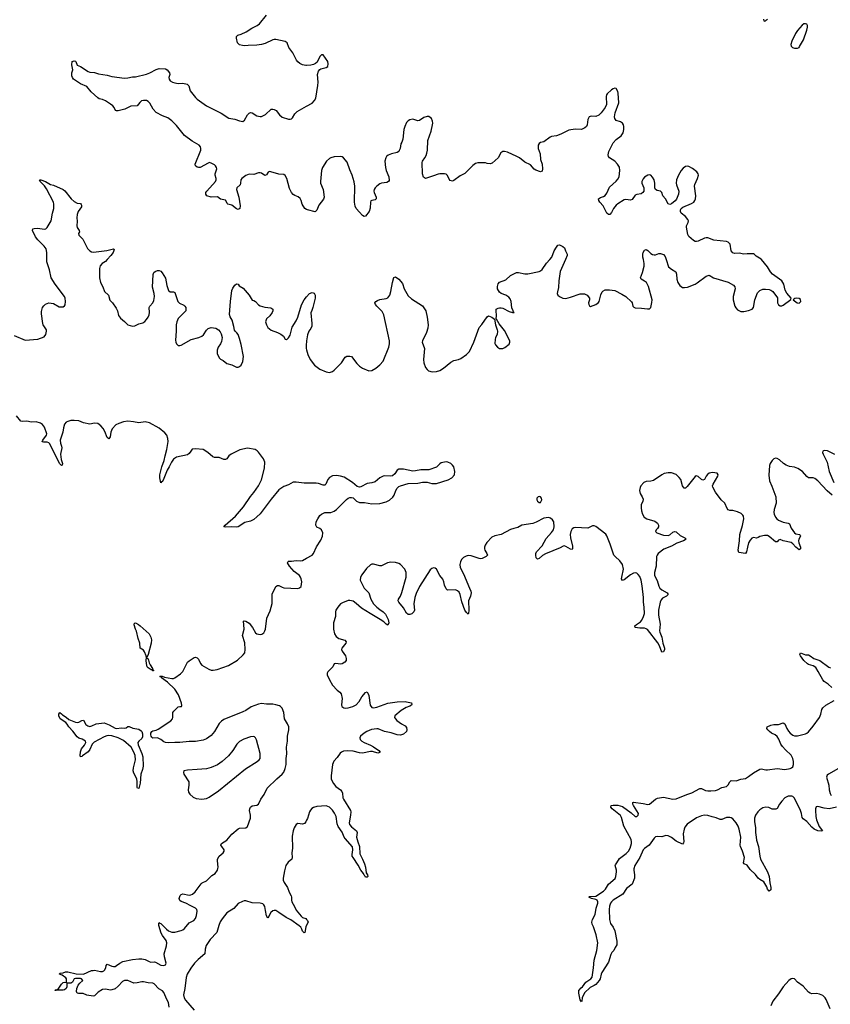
# Model space of a CAD drawing. Header units: inches. Extents: x 1384771 to 1534001, y 461348 to 645899.
# Tile 90 of 105: x 1456360 to 1466646, y 600548 to 613044. Entities that reach past the tile are written whole.
import ezdxf

# ---------------------------------------------------------------- set-up
doc = ezdxf.new("R2010")
doc.units = ezdxf.units.IN
doc.header["$MEASUREMENT"] = 0
for name, color, linetype in [('B4650', 7, 'Continuous'), ('B4651', 7, 'Continuous'), ('B4660', 7, 'Continuous'), ('B4661', 7, 'Continuous')]:
    doc.layers.add(name, color=color, linetype=linetype)

msp = doc.modelspace()

# ---------------------------------------------------------------- linework, layer by layer
at = {"layer": 'B4650', "color": 6, "elevation": 700}
for points in [[(1456290, 609036), (1456430, 608979), (1456590, 608991), (1456670, 609021), (1456690, 609051), (1456701, 609090), (1456698, 609110), (1456659, 609170), (1456653, 609190), (1456636, 609310), (1456637, 609343), (1456649, 609390), (1456666, 609414), (1456686, 609434), (1456730, 609451), (1456790, 609443), (1456862, 609402), (1456910, 609402), (1456928, 609412), (1456936, 609424), (1456942, 609470), (1456938, 609510), (1456930, 609533), (1456809, 609689), (1456759, 609770), (1456739, 609870), (1456705, 609970), (1456706, 610000)], [(1457471, 610000), (1457450, 609976), (1457408, 609950), (1457380, 609920), (1457372, 609888), (1457372, 609770), (1457384, 609710), (1457416, 609656), (1457435, 609595), (1457487, 609550), (1457503, 609483), (1457539, 609450), (1457583, 609383), (1457601, 609350), (1457615, 609290), (1457637, 609257), (1457690, 609216), (1457732, 609172), (1457790, 609154), (1457820, 609160), (1457870, 609185), (1457924, 609196), (1457947, 609213), (1457970, 609238), (1457992, 609270), (1458003, 609297), (1458006, 609330), (1458002, 609390), (1458011, 609409), (1458051, 609449), (1458061, 609479), (1458070, 609530), (1458067, 609570), (1458045, 609650), (1458053, 609810), (1458064, 609836), (1458077, 609850), (1458110, 609862), (1458130, 609862), (1458150, 609851), (1458168, 609830), (1458210, 609762), (1458228, 609670), (1458250, 609606), (1458270, 609589), (1458310, 609590), (1458330, 609583), (1458366, 609466), (1458387, 609447), (1458443, 609423), (1458457, 609410), (1458467, 609390), (1458470, 609370), (1458466, 609350), (1458370, 609251), (1458355, 609210), (1458347, 609170), (1458347, 609090), (1458337, 608977), (1458340, 608950), (1458350, 608930), (1458371, 608911), (1458390, 608908), (1458410, 608914), (1458536, 608984), (1458631, 609009), (1458670, 609026), (1458693, 609047), (1458730, 609104), (1458750, 609125), (1458790, 609138), (1458850, 609128), (1458883, 609110), (1458903, 609083), (1458918, 609058), (1458928, 609010), (1458921, 608959), (1458908, 608932), (1458879, 608890), (1458864, 608850), (1458867, 608810), (1458890, 608751), (1458910, 608735), (1458941, 608721), (1458990, 608683), (1459050, 608665), (1459110, 608633), (1459130, 608633), (1459150, 608642), (1459170, 608661), (1459190, 608706), (1459198, 608770), (1459170, 608921), (1459150, 608999), (1459130, 609049), (1459115, 609070), (1459092, 609090), (1459084, 609104), (1459077, 609150), (1459055, 609230), (1459032, 609272), (1459024, 609304), (1459033, 609470), (1459052, 609608), (1459064, 609636), (1459090, 609674), (1459110, 609691), (1459130, 609687), (1459146, 609666), (1459196, 609636), (1459273, 609550), (1459310, 609485), (1459330, 609479), (1459350, 609466), (1459390, 609427), (1459413, 609413), (1459470, 609398), (1459546, 609386), (1459572, 609372), (1459574, 609350), (1459565, 609330), (1459532, 609288), (1459491, 609250), (1459479, 609210), (1459491, 609171), (1459510, 609138), (1459550, 609105), (1459630, 609075), (1459673, 609053), (1459706, 609030), (1459730, 608992), (1459747, 608987), (1459750, 608987), (1459770, 609007), (1459790, 609041), (1459818, 609142), (1459870, 609224), (1459890, 609269), (1459936, 609424), (1459969, 609490), (1460000, 609527)], [(1460000, 608968), (1459993, 608910), (1459996, 608870), (1460000, 608853)], [(1460000, 607163), (1459970, 607163), (1459870, 607177), (1459830, 607173), (1459770, 607143), (1459710, 607122), (1459650, 607076), (1459550, 606958), (1459410, 606774), (1459370, 606734), (1459330, 606702), (1459290, 606682), (1459218, 606662), (1459130, 606607), (1459110, 606603), (1459050, 606610), (1458970, 606603), (1458952, 606610), (1458968, 606630), (1459098, 606742), (1459200, 606860), (1459290, 606994), (1459330, 607043), (1459390, 607129), (1459430, 607203), (1459467, 607353), (1459470, 607430), (1459464, 607450), (1459452, 607470), (1459390, 607556), (1459374, 607574), (1459349, 607589), (1459250, 607608), (1459154, 607586), (1459042, 607530), (1459015, 607510), (1458987, 607473), (1458970, 607461), (1458950, 607462), (1458890, 607487), (1458830, 607489), (1458810, 607496), (1458749, 607550), (1458690, 607588), (1458590, 607597), (1458550, 607592), (1458530, 607570), (1458510, 607538), (1458490, 607523), (1458350, 607493), (1458310, 607466), (1458284, 607430), (1458258, 607370), (1458230, 607326), (1458190, 607221), (1458170, 607184), (1458160, 607180), (1458150, 607166), (1458136, 607230), (1458137, 607270), (1458162, 607370), (1458191, 607449), (1458204, 607510), (1458229, 607591), (1458242, 607690), (1458240, 607730), (1458228, 607770), (1458202, 607802), (1458130, 607859), (1458008, 607928), (1457950, 607941), (1457870, 607929), (1457802, 607942), (1457730, 607948), (1457678, 607942), (1457619, 607921), (1457579, 607901), (1457534, 607850), (1457518, 607810), (1457509, 607751), (1457490, 607723), (1457470, 607743), (1457439, 607819), (1457417, 607857), (1457390, 607891), (1457350, 607920), (1457310, 607924), (1457250, 607913), (1457171, 607930), (1457110, 607952), (1457050, 607959), (1457010, 607958), (1456970, 607947), (1456950, 607936), (1456929, 607911), (1456915, 607865), (1456906, 607810), (1456875, 607710), (1456877, 607670), (1456892, 607630), (1456893, 607610), (1456878, 607530), (1456884, 607464), (1456902, 607410), (1456899, 607390), (1456890, 607386), (1456870, 607408), (1456850, 607444), (1456743, 607663), (1456730, 607676), (1456710, 607681), (1456662, 607682), (1456647, 607687), (1456654, 607710), (1456699, 607770), (1456703, 607790), (1456675, 607875), (1456650, 607908), (1456624, 607924), (1456570, 607942), (1456510, 607936), (1456450, 607948), (1456390, 607946), (1456376, 607950), (1456319, 608019)], [(1458257, 600510), (1458250, 600570), (1458226, 600610), (1458190, 600698), (1458170, 600721), (1458124, 600744), (1458068, 600808), (1458050, 600815), (1457990, 600819), (1457930, 600835), (1457910, 600835), (1457850, 600820), (1457810, 600817), (1457730, 600852), (1457690, 600850), (1457664, 600836), (1457610, 600777), (1457570, 600743), (1457530, 600731), (1457511, 600729), (1457450, 600741), (1457410, 600736), (1457356, 600704), (1457310, 600657), (1457290, 600653), (1457210, 600665), (1457164, 600684), (1457105, 600685), (1457088, 600690), (1457082, 600710), (1457084, 600750), (1457102, 600790), (1457122, 600818), (1457162, 600850), (1457143, 600870), (1457130, 600876), (1457070, 600874), (1457049, 600870), (1457029, 600831), (1457019, 600821), (1457010, 600816), (1456963, 600817), (1456957, 600803), (1456957, 600770), (1456951, 600750), (1456930, 600733), (1456912, 600728), (1456851, 600729), (1456822, 600722), (1456810, 600722), (1456808, 600728), (1456813, 600733), (1456850, 600742), (1456890, 600806), (1456910, 600824), (1456931, 600831), (1456955, 600825), (1456954, 600870), (1456945, 600885), (1456900, 600920), (1456864, 600930), (1456870, 600942), (1456910, 600946), (1456940, 600960), (1456970, 600962), (1457077, 600937), (1457169, 600931), (1457270, 600976), (1457290, 600979), (1457310, 600980), (1457385, 600965), (1457410, 600964), (1457428, 600972), (1457438, 600982), (1457451, 601010), (1457457, 601043), (1457470, 601056), (1457530, 601033), (1457550, 601028), (1457570, 601030), (1457590, 601039), (1457630, 601072), (1457670, 601091), (1457790, 601117), (1457870, 601124), (1457910, 601124), (1457950, 601119), (1458001, 601090), (1458024, 601084), (1458070, 601088), (1458085, 601085), (1458150, 601044), (1458190, 601040), (1458212, 601048), (1458220, 601070), (1458197, 601150), (1458193, 601190), (1458222, 601290), (1458225, 601330), (1458217, 601357), (1458170, 601422), (1458156, 601450), (1458126, 601550), (1458124, 601576), (1458130, 601585), (1458137, 601577), (1458150, 601573), (1458223, 601503), (1458250, 601482), (1458290, 601465), (1458330, 601463), (1458410, 601485), (1458430, 601495), (1458451, 601510), (1458510, 601581), (1458571, 601610), (1458590, 601638), (1458605, 601675), (1458612, 601730), (1458607, 601750), (1458590, 601770), (1458530, 601797), (1458470, 601833), (1458410, 601854), (1458390, 601867), (1458385, 601890), (1458397, 601930), (1458410, 601944), (1458430, 601950), (1458510, 601935), (1458530, 601936), (1458554, 601946), (1458586, 601974), (1458661, 602079), (1458675, 602090), (1458730, 602115), (1458797, 602183), (1458841, 602210), (1458868, 602250), (1458874, 602270), (1458877, 602290), (1458868, 602370), (1458870, 602390), (1458890, 602430), (1458943, 602470), (1458956, 602490), (1458956, 602510), (1458923, 602550), (1458913, 602570), (1458922, 602590), (1458989, 602631), (1459053, 602707), (1459130, 602775), (1459150, 602784), (1459230, 602790), (1459250, 602807), (1459288, 602912), (1459290, 602950), (1459277, 603010), (1459280, 603030), (1459290, 603051), (1459310, 603066), (1459370, 603077), (1459390, 603088), (1459421, 603150), (1459460, 603210), (1459499, 603290), (1459621, 603410), (1459690, 603468), (1459710, 603493), (1459730, 603539), (1459741, 603590), (1459743, 603670), (1459751, 603729), (1459747, 603810), (1459757, 603890), (1459757, 603950), (1459776, 604030), (1459774, 604070), (1459759, 604110), (1459720, 604170), (1459713, 604250), (1459690, 604307), (1459670, 604327), (1459655, 604335), (1459610, 604349), (1459570, 604356), (1459490, 604357), (1459430, 604365), (1459390, 604359), (1459297, 604323), (1459230, 604279), (1459190, 604259), (1458950, 604162), (1458919, 604141), (1458889, 604111), (1458831, 604010), (1458790, 603960), (1458730, 603916), (1458690, 603902), (1458590, 603883), (1458510, 603884), (1458390, 603869), (1458330, 603873), (1458250, 603867), (1458210, 603872), (1458190, 603880), (1458150, 603911), (1458110, 603930), (1458050, 603928), (1458037, 603937), (1458026, 603950), (1458022, 603970), (1458024, 603990), (1458037, 604010), (1458050, 604021), (1458090, 604029), (1458118, 604042), (1458276, 604144), (1458298, 604170), (1458304, 604190), (1458301, 604230), (1458305, 604250), (1458316, 604270), (1458370, 604323), (1458390, 604329), (1458411, 604329), (1458418, 604342), (1458414, 604370), (1458375, 604475), (1458328, 604550), (1458235, 604635), (1458161, 604690), (1458159, 604699), (1458140, 604710), (1458146, 604714), (1458168, 604712), (1458199, 604699), (1458290, 604684), (1458310, 604683), (1458330, 604690), (1458399, 604741), (1458430, 604773), (1458490, 604889), (1458510, 604909), (1458572, 604948), (1458590, 604953), (1458610, 604947), (1458629, 604930), (1458654, 604874), (1458673, 604853), (1458760, 604800), (1458790, 604789), (1458813, 604787), (1458864, 604796), (1459009, 604850), (1459125, 604915), (1459196, 604984), (1459217, 605010), (1459223, 605050), (1459216, 605136), (1459189, 605230), (1459209, 605310), (1459206, 605366), (1459198, 605410), (1459210, 605416), (1459230, 605410), (1459270, 605386), (1459314, 605330), (1459350, 605265), (1459370, 605249), (1459410, 605240), (1459434, 605246), (1459456, 605264), (1459471, 605289), (1459479, 605310), (1459497, 605450), (1459538, 605542), (1459563, 605637), (1459565, 605755), (1459610, 605850), (1459630, 605862), (1459650, 605862), (1459690, 605842), (1459710, 605836), (1459890, 605827), (1459910, 605832), (1459930, 605850), (1459941, 605910), (1459933, 605950), (1459924, 605970), (1459910, 605990), (1459843, 606043), (1459785, 606110), (1459760, 606150), (1459765, 606170), (1459770, 606174), (1459810, 606171), (1459870, 606183), (1459918, 606178), (1459950, 606182), (1460000, 606210)], [(1460000, 602885), (1459990, 602863), (1459975, 602845), (1459950, 602833), (1459890, 602842), (1459868, 602830), (1459844, 602790), (1459831, 602749), (1459817, 602683), (1459820, 602530), (1459812, 602470), (1459819, 602410), (1459812, 602390), (1459767, 602353), (1459739, 602310), (1459719, 602241), (1459704, 602150), (1459705, 602125), (1459714, 602094), (1459760, 602030), (1459779, 601970), (1459806, 601926), (1459810, 601910), (1459807, 601870), (1459811, 601850), (1459849, 601789), (1459870, 601743), (1459930, 601665), (1459950, 601650), (1459990, 601638), (1460000, 601625)], [(1460000, 601552), (1459989, 601530), (1459980, 601460), (1459970, 601454), (1459950, 601476), (1459941, 601501), (1459926, 601526), (1459906, 601546), (1459800, 601620), (1459741, 601650), (1459650, 601715), (1459610, 601737), (1459590, 601739), (1459570, 601733), (1459546, 601714), (1459510, 601640), (1459490, 601670), (1459481, 601741), (1459470, 601790), (1459459, 601810), (1459444, 601824), (1459410, 601834), (1459310, 601838), (1459230, 601861), (1459210, 601861), (1459185, 601855), (1459133, 601827), (1459076, 601764), (1458990, 601710), (1458928, 601632), (1458904, 601596), (1458885, 601550), (1458861, 601459), (1458776, 601370), (1458727, 601293), (1458715, 601250), (1458709, 601190), (1458623, 601117), (1458578, 601070), (1458530, 601008), (1458484, 600930), (1458471, 600889), (1458456, 600750), (1458438, 600670), (1458445, 600630), (1458462, 600602), (1458572, 600472)]]:
    msp.add_lwpolyline(points, dxfattribs=at)
at = {"layer": 'B4650', "color": 6}
for points, elevation in [([(1458050, 604780), (1458035, 604795), (1458030, 604794), (1457990, 604817), (1457979, 604830), (1457967, 604873), (1457965, 604910), (1457969, 604949), (1457965, 604970), (1457943, 605023), (1457930, 605045), (1457888, 605068), (1457885, 605130), (1457864, 605190), (1457844, 605284), (1457830, 605311), (1457814, 605366), (1457816, 605384), (1457829, 605390), (1457867, 605370), (1457890, 605352), (1458002, 605250), (1458024, 605210), (1458032, 605172), (1458030, 605130), (1457990, 604989), (1457973, 604950), (1457979, 604939), (1457990, 604931), (1458002, 604882), (1458015, 604855), (1458044, 604810), (1458043, 604803), (1458059, 604790), (1458059, 604781)], 700), ([(1457090, 604125), (1457112, 604128), (1457150, 604150), (1457170, 604153), (1457200, 604100), (1457223, 604083), (1457250, 604076), (1457277, 604083), (1457330, 604110), (1457430, 604119), (1457496, 604096), (1457570, 604052), (1457590, 604049), (1457650, 604058), (1457690, 604051), (1457710, 604057), (1457730, 604073), (1457750, 604074), (1457795, 604055), (1457870, 604039), (1457900, 604020), (1457910, 604010), (1457920, 603980), (1457918, 603942), (1457910, 603923), (1457870, 603890), (1457859, 603870), (1457863, 603843), (1457911, 603730), (1457922, 603690), (1457927, 603570), (1457920, 603530), (1457898, 603470), (1457890, 603353), (1457870, 603286), (1457853, 603293), (1457850, 603298), (1457851, 603370), (1457845, 603410), (1457810, 603482), (1457801, 603510), (1457802, 603550), (1457830, 603650), (1457827, 603707), (1457810, 603750), (1457773, 603813), (1457675, 603895), (1457611, 603931), (1457530, 603955), (1457490, 603958), (1457465, 603955), (1457430, 603944), (1457303, 603877), (1457278, 603850), (1457250, 603782), (1457230, 603752), (1457157, 603703), (1457150, 603694), (1457130, 603689), (1457125, 603705), (1457130, 603751), (1457146, 603790), (1457183, 603837), (1457201, 603870), (1457194, 603890), (1457153, 603913), (1457110, 603928), (1457090, 603945), (1457036, 604016), (1456985, 604070), (1456964, 604104), (1456945, 604125), (1456874, 604170), (1456855, 604210), (1456855, 604230), (1456868, 604250), (1456890, 604235), (1456901, 604221), (1456950, 604192), (1456985, 604165), (1457068, 604128)], 700), ([(1459329, 603949), (1459290, 603944), (1459206, 603914), (1459150, 603884), (1459116, 603850), (1459064, 603770), (1459010, 603702), (1458930, 603629), (1458870, 603589), (1458790, 603555), (1458730, 603538), (1458610, 603527), (1458490, 603522), (1458444, 603510), (1458437, 603490), (1458443, 603470), (1458504, 603370), (1458504, 603330), (1458496, 603270), (1458502, 603242), (1458517, 603217), (1458559, 603179), (1458600, 603160), (1458670, 603152), (1458730, 603162), (1458762, 603178), (1458883, 603257), (1459225, 603535), (1459372, 603628), (1459399, 603650), (1459410, 603670), (1459413, 603687), (1459411, 603730), (1459363, 603903), (1459352, 603932), (1459341, 603941)], 800)]:
    msp.add_lwpolyline(points, close=True, dxfattribs=dict(at, elevation=elevation))
at = {"layer": 'B4651', "color": 6, "elevation": 700}
for points in [[(1460000, 612464), (1459990, 612464), (1459950, 612473), (1459916, 612490), (1459889, 612509), (1459871, 612530), (1459825, 612625), (1459776, 612690), (1459754, 612750), (1459728, 612768), (1459610, 612792), (1459590, 612792), (1459570, 612787), (1459476, 612744), (1459429, 612731), (1459370, 612722), (1459261, 612719), (1459210, 612713), (1459185, 612715), (1459150, 612726), (1459124, 612750), (1459110, 612810), (1459113, 612830), (1459129, 612850), (1459170, 612862), (1459232, 612890), (1459304, 612936), (1459375, 612970), (1459403, 612990), (1459490, 613104)], [(1460000, 610637), (1459976, 610650), (1459943, 610703), (1459931, 610751), (1459917, 610777), (1459895, 610795), (1459850, 610813), (1459830, 610827), (1459810, 610850), (1459782, 610902), (1459750, 611030), (1459729, 611069), (1459710, 611080), (1459650, 611086), (1459546, 611114), (1459530, 611116), (1459512, 611108), (1459490, 611075), (1459470, 611065), (1459430, 611095), (1459410, 611102), (1459390, 611100), (1459330, 611080), (1459270, 611082), (1459230, 611067), (1459179, 611030), (1459167, 611010), (1459163, 610970), (1459156, 610950), (1459116, 610910), (1459113, 610890), (1459139, 610790), (1459157, 610683), (1459155, 610650), (1459142, 610638), (1459130, 610635), (1459110, 610646), (1459050, 610691), (1459003, 610703), (1458992, 610712), (1458977, 610750), (1458970, 610756), (1458910, 610766), (1458870, 610795), (1458790, 610790), (1458735, 610810), (1458720, 610830), (1458723, 610850), (1458735, 610870), (1458843, 610990), (1458854, 611010), (1458853, 611030), (1458839, 611070), (1458840, 611090), (1458860, 611150), (1458858, 611170), (1458845, 611190), (1458830, 611202), (1458790, 611225), (1458770, 611231), (1458750, 611225), (1458650, 611170), (1458630, 611168), (1458610, 611173), (1458589, 611189), (1458585, 611210), (1458658, 611390), (1458659, 611410), (1458654, 611430), (1458637, 611450), (1458550, 611503), (1458450, 611576), (1458350, 611701), (1458290, 611761), (1458238, 611798), (1458170, 611825), (1458090, 611867), (1458053, 611910), (1458010, 611986), (1457990, 612006), (1457970, 612017), (1457930, 612019), (1457907, 612013), (1457885, 611995), (1457850, 611951), (1457771, 611949), (1457693, 611907), (1457610, 611888), (1457587, 611887), (1457574, 611894), (1457557, 611930), (1457540, 611950), (1457510, 611974), (1457450, 612013), (1457410, 612030), (1457370, 612038), (1457350, 612053), (1457267, 612127), (1457210, 612198), (1457133, 612230), (1457044, 612290), (1457028, 612310), (1457020, 612330), (1457020, 612370), (1457032, 612410), (1457021, 612470), (1457026, 612514), (1457050, 612521), (1457070, 612518), (1457074, 612514), (1457087, 612467), (1457130, 612450), (1457230, 612385), (1457250, 612379), (1457310, 612374), (1457359, 612359), (1457470, 612340), (1457530, 612325), (1457690, 612302), (1457730, 612305), (1457790, 612319), (1457830, 612320), (1457970, 612354), (1458010, 612370), (1458090, 612412), (1458130, 612426), (1458210, 612419), (1458230, 612409), (1458259, 612370), (1458264, 612350), (1458251, 612310), (1458257, 612290), (1458270, 612270), (1458299, 612250), (1458330, 612241), (1458370, 612236), (1458430, 612240), (1458485, 612225), (1458504, 612204), (1458523, 612143), (1458590, 612055), (1458610, 612036), (1458730, 611950), (1458918, 611858), (1459014, 611794), (1459090, 611782), (1459150, 611760), (1459190, 611754), (1459214, 611770), (1459250, 611839), (1459270, 611859), (1459290, 611866), (1459310, 611863), (1459370, 611826), (1459410, 611815), (1459430, 611816), (1459479, 611841), (1459550, 611908), (1459570, 611911), (1459590, 611906), (1459613, 611893), (1459656, 611836), (1459690, 611807), (1459770, 611784), (1459790, 611783), (1459810, 611788), (1459822, 611798), (1459852, 611850), (1459881, 611879), (1460000, 611947)], [(1456706, 610000), (1456706, 610090), (1456695, 610135), (1456671, 610171), (1456591, 610250), (1456561, 610290), (1456523, 610370), (1456525, 610390), (1456544, 610396), (1456590, 610400), (1456670, 610385), (1456690, 610389), (1456710, 610406), (1456758, 610490), (1456774, 610590), (1456792, 610650), (1456795, 610705), (1456790, 610730), (1456699, 610899), (1456674, 610934), (1456621, 610990), (1456620, 611000), (1456609, 611010), (1456627, 611013), (1456687, 610990), (1456750, 610953), (1456790, 610944), (1456913, 610890), (1456934, 610874), (1457014, 610770), (1457050, 610735), (1457090, 610714), (1457131, 610711), (1457140, 610700), (1457145, 610690), (1457142, 610670), (1457101, 610610), (1457088, 610572), (1457084, 610530), (1457089, 610489), (1457084, 610430), (1457090, 610409), (1457114, 610370), (1457117, 610350), (1457108, 610330), (1457111, 610310), (1457161, 610261), (1457222, 610142), (1457249, 610109), (1457270, 610097), (1457295, 610095), (1457466, 610114), (1457534, 610134), (1457550, 610135), (1457557, 610130), (1457544, 610090), (1457516, 610050), (1457471, 610000)]]:
    msp.add_lwpolyline(points, dxfattribs=at)
at = {"layer": 'B4660', "color": 6}
for points, elevation in [([(1460000, 608853), (1460015, 608795), (1460045, 608730), (1460100, 608660), (1460169, 608609), (1460250, 608576), (1460290, 608567), (1460330, 608580), (1460350, 608596), (1460442, 608690), (1460490, 608761), (1460510, 608773), (1460550, 608776), (1460570, 608769), (1460639, 608679), (1460670, 608648), (1460710, 608621), (1460790, 608589), (1460830, 608594), (1460880, 608620), (1460930, 608663), (1460970, 608710), (1461044, 608890), (1461053, 608930), (1461053, 608970), (1460979, 609299), (1460959, 609339), (1460892, 609410), (1460876, 609430), (1460868, 609450), (1460878, 609470), (1460899, 609481), (1460930, 609492), (1461010, 609504), (1461030, 609515), (1461045, 609530), (1461056, 609550), (1461070, 609593), (1461090, 609708), (1461109, 609771), (1461130, 609779), (1461170, 609751), (1461216, 609696), (1461240, 609630), (1461290, 609539), (1461330, 609503), (1461470, 609412), (1461513, 609350), (1461529, 609271), (1461542, 609170), (1461539, 609130), (1461524, 609076), (1461470, 608970), (1461468, 608950), (1461495, 608870), (1461486, 608730), (1461489, 608690), (1461510, 608630), (1461530, 608604), (1461548, 608588), (1461596, 608576), (1461650, 608581), (1461690, 608591), (1461739, 608621), (1461830, 608698), (1461870, 608718), (1461929, 608731), (1461957, 608743), (1462030, 608796), (1462066, 608834), (1462123, 608950), (1462190, 609139), (1462223, 609177), (1462290, 609273), (1462310, 609284), (1462350, 609270), (1462383, 609243), (1462399, 609170), (1462420, 609110), (1462423, 609090), (1462418, 609050), (1462398, 609010), (1462393, 608987), (1462390, 608934), (1462396, 608916), (1462421, 608890), (1462450, 608872), (1462490, 608871), (1462517, 608883), (1462573, 608927), (1462580, 608950), (1462578, 608970), (1462510, 609098), (1462443, 609183), (1462410, 609242), (1462405, 609245), (1462410, 609290), (1462405, 609350), (1462408, 609370), (1462430, 609384), (1462450, 609389), (1462470, 609387), (1462490, 609383), (1462570, 609343), (1462614, 609330), (1462630, 609327), (1462633, 609330), (1462622, 609342), (1462623, 609350), (1462606, 609386), (1462597, 609470), (1462583, 609503), (1462565, 609525), (1462530, 609550), (1462470, 609570), (1462448, 609588), (1462425, 609630), (1462422, 609658), (1462430, 609693), (1462450, 609712), (1462530, 609745), (1462590, 609798), (1462664, 609836), (1462690, 609838), (1462770, 609820), (1462810, 609820), (1462950, 609849), (1462970, 609859), (1462990, 609876), (1463045, 609955), (1463086, 610000)], 700), ([(1463286, 610000), (1463218, 609850), (1463201, 609730), (1463196, 609644), (1463183, 609590), (1463182, 609570), (1463187, 609550), (1463210, 609530), (1463250, 609512), (1463290, 609508), (1463350, 609521), (1463470, 609565), (1463527, 609567), (1463561, 609550), (1463591, 609510), (1463591, 609489), (1463579, 609450), (1463581, 609430), (1463590, 609412), (1463605, 609405), (1463670, 609431), (1463704, 609456), (1463711, 609469), (1463733, 609553), (1463750, 609590), (1463760, 609600), (1463790, 609616), (1463843, 609617), (1463910, 609607), (1464001, 609561), (1464050, 609530), (1464122, 609462), (1464130, 609450), (1464139, 609410), (1464154, 609394), (1464170, 609389), (1464250, 609385), (1464326, 609374), (1464350, 609376), (1464369, 609390), (1464383, 609457), (1464384, 609490), (1464340, 609660), (1464313, 609710), (1464290, 609727), (1464246, 609750), (1464237, 609770), (1464264, 609836), (1464285, 609915), (1464285, 609950), (1464274, 610000)], 700), ([(1464563, 610000), (1464595, 609910), (1464630, 609880), (1464685, 609845), (1464695, 609815), (1464698, 609750), (1464710, 609710), (1464736, 609670), (1464770, 609647), (1464796, 609644), (1464832, 609648), (1464930, 609689), (1464957, 609703), (1465070, 609788), (1465110, 609804), (1465166, 609767), (1465350, 609712), (1465416, 609676), (1465434, 609654), (1465437, 609630), (1465412, 609530), (1465412, 609488), (1465435, 609410), (1465448, 609388), (1465470, 609363), (1465510, 609341), (1465550, 609339), (1465610, 609353), (1465656, 609370), (1465672, 609390), (1465690, 609490), (1465724, 609576), (1465750, 609607), (1465790, 609623), (1465825, 609625), (1465870, 609619), (1465892, 609612), (1465915, 609595), (1465976, 609516), (1465977, 609450), (1465990, 609425), (1466010, 609413), (1466030, 609412), (1466050, 609420), (1466145, 609495), (1466150, 609510), (1466094, 609574), (1466072, 609610), (1466056, 609690), (1466030, 609730), (1465913, 609813), (1465886, 609846), (1465850, 609908), (1465773, 610000)], 700), ([(1460000, 609527), (1460037, 609570), (1460070, 609584), (1460095, 609575), (1460108, 609548), (1460110, 609510), (1460081, 609390), (1460065, 609355), (1460056, 609324), (1460069, 609190), (1460067, 609153), (1460055, 609125), (1460030, 609092), (1460010, 609045), (1460000, 608968)], 700), ([(1466705, 607525), (1466610, 607571), (1466570, 607578), (1466551, 607570), (1466549, 607550), (1466556, 607530), (1466605, 607430), (1466630, 607309), (1466690, 607170)], 700), ([(1466668, 607010), (1466606, 607066), (1466490, 607190), (1466450, 607220), (1466430, 607228), (1466370, 607232), (1466347, 607247), (1466292, 607312), (1466235, 607350), (1466190, 607365), (1466130, 607375), (1466086, 607390), (1466053, 607410), (1466000, 607460), (1465970, 607475), (1465950, 607478), (1465930, 607470), (1465908, 607452), (1465881, 607410), (1465875, 607385), (1465866, 607266), (1465873, 607193), (1465906, 607126), (1465955, 606990), (1465960, 606910), (1465932, 606828), (1465929, 606791), (1465933, 606770), (1465952, 606730), (1465968, 606710), (1465990, 606693), (1466050, 606666), (1466110, 606655), (1466128, 606648), (1466151, 606591), (1466190, 606534), (1466210, 606521), (1466256, 606510), (1466262, 606502), (1466266, 606490), (1466247, 606453), (1466243, 606430), (1466246, 606406), (1466269, 606350), (1466269, 606331), (1466250, 606318), (1466210, 606348), (1466171, 606391), (1466149, 606409), (1466050, 606431), (1466010, 606448), (1465990, 606439), (1465970, 606418), (1465950, 606419), (1465870, 606486), (1465850, 606497), (1465810, 606500), (1465753, 606487), (1465730, 606471), (1465710, 606465), (1465670, 606473), (1465650, 606465), (1465630, 606441), (1465610, 606405), (1465594, 606350), (1465584, 606290), (1465571, 606269), (1465484, 606284), (1465478, 606310), (1465493, 606430), (1465496, 606510), (1465534, 606626), (1465547, 606710), (1465544, 606744), (1465537, 606757), (1465516, 606776), (1465470, 606799), (1465410, 606814), (1465370, 606816), (1465350, 606824), (1465339, 606839), (1465308, 606908), (1465261, 606950), (1465190, 607048), (1465155, 607110), (1465152, 607130), (1465158, 607150), (1465220, 607250), (1465222, 607270), (1465209, 607289), (1465150, 607297), (1465110, 607289), (1465087, 607273), (1465070, 607253), (1465050, 607210), (1465030, 607199), (1465010, 607211), (1464970, 607248), (1464946, 607254), (1464930, 607246), (1464830, 607119), (1464810, 607100), (1464790, 607100), (1464777, 607117), (1464770, 607130), (1464748, 607208), (1464730, 607235), (1464690, 607272), (1464630, 607294), (1464590, 607295), (1464537, 607283), (1464509, 607270), (1464402, 607198), (1464370, 607189), (1464310, 607184), (1464280, 607170), (1464242, 607130), (1464232, 607108), (1464224, 607070), (1464232, 607030), (1464258, 606990), (1464270, 606959), (1464267, 606930), (1464248, 606890), (1464245, 606850), (1464249, 606810), (1464261, 606770), (1464284, 606730), (1464317, 606710), (1464419, 606679), (1464455, 606655), (1464467, 606630), (1464466, 606610), (1464453, 606587), (1464435, 606570), (1464426, 606550), (1464444, 606530), (1464530, 606504), (1464590, 606498), (1464610, 606506), (1464650, 606542), (1464670, 606547), (1464690, 606543), (1464739, 606499), (1464800, 606470), (1464815, 606450), (1464782, 606430), (1464698, 606402), (1464630, 606364), (1464535, 606325), (1464463, 606270), (1464447, 606250), (1464441, 606230), (1464437, 606110), (1464415, 606030), (1464417, 605990), (1464448, 605928), (1464470, 605854), (1464482, 605830), (1464508, 605808), (1464577, 605770), (1464588, 605750), (1464567, 605730), (1464518, 605702), (1464499, 605681), (1464486, 605650), (1464464, 605550), (1464465, 605485), (1464486, 605374), (1464480, 605290), (1464483, 605270), (1464510, 605210), (1464520, 605130), (1464541, 605070), (1464541, 605050), (1464530, 605020), (1464510, 605017), (1464478, 605098), (1464456, 605136), (1464325, 605305), (1464310, 605315), (1464290, 605321), (1464230, 605321), (1464171, 605331), (1464167, 605350), (1464185, 605370), (1464236, 605404), (1464256, 605424), (1464277, 605470), (1464287, 605510), (1464284, 605590), (1464274, 605650), (1464274, 605710), (1464258, 605858), (1464247, 605930), (1464230, 605976), (1464210, 606004), (1464190, 606019), (1464170, 606023), (1464150, 606022), (1464110, 606000), (1464030, 605934), (1464008, 605928), (1463998, 605950), (1464000, 605970), (1464023, 606070), (1464010, 606130), (1463977, 606177), (1463916, 606230), (1463899, 606250), (1463852, 606390), (1463812, 606492), (1463797, 606517), (1463670, 606612), (1463650, 606620), (1463630, 606619), (1463570, 606592), (1463410, 606599), (1463390, 606595), (1463370, 606581), (1463352, 606550), (1463347, 606510), (1463350, 606470), (1463376, 606364), (1463376, 606330), (1463370, 606321), (1463350, 606325), (1463290, 606360), (1463270, 606365), (1463257, 606363), (1463219, 606341), (1463030, 606266), (1462995, 606245), (1462950, 606206), (1462930, 606198), (1462915, 606215), (1462908, 606248), (1462910, 606270), (1462919, 606290), (1462990, 606369), (1463039, 606461), (1463110, 606536), (1463133, 606570), (1463142, 606610), (1463138, 606670), (1463119, 606699), (1463097, 606717), (1463070, 606726), (1463010, 606718), (1462912, 606668), (1462870, 606652), (1462731, 606630), (1462681, 606599), (1462630, 606589), (1462590, 606574), (1462471, 606509), (1462390, 606493), (1462350, 606475), (1462289, 606410), (1462266, 606374), (1462257, 606350), (1462256, 606330), (1462262, 606310), (1462289, 606270), (1462294, 606250), (1462280, 606230), (1462230, 606207), (1462210, 606203), (1462190, 606205), (1462090, 606240), (1462050, 606243), (1462024, 606236), (1461990, 606217), (1461968, 606192), (1461955, 606165), (1461947, 606130), (1461951, 606090), (1461992, 606010), (1462066, 605830), (1462086, 605790), (1462090, 605770), (1462081, 605730), (1462055, 605670), (1462060, 605550), (1462056, 605510), (1462050, 605501), (1462030, 605519), (1462010, 605551), (1461970, 605658), (1461948, 605750), (1461937, 605777), (1461917, 605797), (1461890, 605810), (1461790, 605806), (1461770, 605821), (1461750, 605869), (1461742, 605910), (1461730, 605942), (1461692, 605992), (1461650, 606069), (1461630, 606083), (1461610, 606087), (1461590, 606080), (1461570, 606061), (1461432, 605850), (1461390, 605762), (1461374, 605710), (1461360, 605630), (1461369, 605550), (1461363, 605530), (1461334, 605506), (1461310, 605497), (1461290, 605497), (1461270, 605511), (1461230, 605580), (1461169, 605650), (1461161, 605670), (1461166, 605690), (1461190, 605730), (1461207, 605773), (1461266, 605970), (1461266, 606030), (1461248, 606070), (1461190, 606130), (1461170, 606143), (1461130, 606154), (1461070, 606158), (1461028, 606152), (1460950, 606115), (1460930, 606114), (1460850, 606133), (1460830, 606133), (1460810, 606126), (1460762, 606078), (1460702, 605998), (1460686, 605970), (1460682, 605930), (1460731, 605830), (1460789, 605769), (1460815, 605690), (1460850, 605630), (1460890, 605588), (1460930, 605557), (1460974, 605530), (1461001, 605501), (1461036, 605430), (1461042, 605390), (1461037, 605370), (1461030, 605361), (1461010, 605372), (1460981, 605401), (1460934, 605434), (1460808, 605508), (1460698, 605578), (1460630, 605637), (1460590, 605664), (1460550, 605674), (1460530, 605672), (1460456, 605644), (1460430, 605630), (1460396, 605590), (1460373, 605550), (1460367, 605530), (1460366, 605470), (1460342, 605390), (1460341, 605310), (1460354, 605250), (1460375, 605215), (1460410, 605193), (1460486, 605170), (1460503, 605150), (1460497, 605130), (1460446, 605070), (1460442, 605050), (1460450, 605030), (1460495, 604970), (1460503, 604937), (1460502, 604910), (1460487, 604890), (1460450, 604869), (1460430, 604866), (1460370, 604873), (1460350, 604870), (1460334, 604830), (1460271, 604769), (1460262, 604750), (1460263, 604730), (1460290, 604665), (1460330, 604598), (1460390, 604536), (1460424, 604510), (1460439, 604490), (1460451, 604430), (1460444, 604350), (1460446, 604330), (1460472, 604312), (1460493, 604307), (1460530, 604309), (1460588, 604328), (1460630, 604349), (1460669, 604390), (1460703, 604450), (1460750, 604506), (1460770, 604512), (1460779, 604499), (1460789, 604469), (1460806, 604346), (1460830, 604316), (1460850, 604310), (1460890, 604318), (1461030, 604371), (1461150, 604388), (1461250, 604392), (1461270, 604389), (1461330, 604374), (1461334, 604354), (1461330, 604346), (1461310, 604334), (1461263, 604317), (1461202, 604278), (1461121, 604210), (1461116, 604190), (1461127, 604170), (1461147, 604150), (1461206, 604106), (1461250, 604082), (1461270, 604061), (1461274, 604030), (1461267, 604010), (1461230, 603977), (1461190, 603964), (1461150, 603968), (1461074, 603994), (1460990, 604012), (1460910, 604043), (1460890, 604045), (1460825, 604035), (1460764, 604010), (1460729, 603990), (1460685, 603950), (1460676, 603930), (1460679, 603910), (1460700, 603890), (1460730, 603870), (1460810, 603837), (1460850, 603816), (1460915, 603770), (1460934, 603750), (1460930, 603744), (1460906, 603734), (1460835, 603755), (1460810, 603756), (1460710, 603736), (1460670, 603741), (1460590, 603761), (1460516, 603764), (1460470, 603760), (1460444, 603750), (1460426, 603734), (1460390, 603679), (1460346, 603634), (1460329, 603590), (1460312, 603448), (1460313, 603410), (1460319, 603390), (1460343, 603350), (1460373, 603313), (1460431, 603270), (1460449, 603250), (1460456, 603230), (1460461, 603170), (1460468, 603150), (1460556, 603010), (1460560, 602990), (1460558, 602950), (1460541, 602850), (1460546, 602830), (1460570, 602800), (1460634, 602750), (1460644, 602730), (1460635, 602670), (1460649, 602610), (1460671, 602550), (1460676, 602456), (1460710, 602390), (1460735, 602330), (1460747, 602287), (1460756, 602216), (1460775, 602190), (1460778, 602170), (1460770, 602162), (1460750, 602162), (1460741, 602181), (1460730, 602189), (1460722, 602210), (1460690, 602251), (1460656, 602316), (1460590, 602410), (1460580, 602430), (1460578, 602450), (1460588, 602510), (1460585, 602545), (1460490, 602652), (1460478, 602670), (1460453, 602733), (1460403, 602803), (1460390, 602838), (1460377, 602930), (1460356, 602976), (1460331, 603011), (1460290, 603051), (1460250, 603067), (1460130, 603057), (1460090, 603046), (1460067, 603033), (1460048, 603012), (1460037, 602990), (1460010, 602907), (1460000, 602885)], 700), ([(1460000, 606210), (1460070, 606250), (1460090, 606271), (1460127, 606353), (1460183, 606437), (1460203, 606490), (1460205, 606530), (1460190, 606570), (1460170, 606586), (1460130, 606605), (1460117, 606630), (1460123, 606670), (1460142, 606710), (1460169, 606751), (1460190, 606771), (1460230, 606789), (1460310, 606791), (1460350, 606809), (1460379, 606830), (1460505, 606955), (1460530, 606973), (1460550, 606982), (1460570, 606982), (1460590, 606976), (1460633, 606933), (1460670, 606916), (1460737, 606917), (1460830, 606901), (1460930, 606906), (1461010, 606924), (1461052, 606948), (1461094, 606986), (1461110, 607009), (1461133, 607070), (1461150, 607098), (1461170, 607118), (1461190, 607127), (1461290, 607158), (1461410, 607164), (1461470, 607176), (1461530, 607176), (1461590, 607160), (1461650, 607159), (1461797, 607203), (1461842, 607230), (1461879, 607270), (1461882, 607310), (1461868, 607368), (1461853, 607390), (1461830, 607412), (1461791, 607430), (1461770, 607432), (1461710, 607420), (1461690, 607408), (1461650, 607365), (1461550, 607331), (1461450, 607333), (1461382, 607318), (1461350, 607316), (1461230, 607342), (1461170, 607340), (1461150, 607328), (1461119, 607281), (1461090, 607257), (1461070, 607250), (1460990, 607255), (1460970, 607252), (1460930, 607230), (1460870, 607178), (1460830, 607166), (1460770, 607158), (1460690, 607117), (1460670, 607113), (1460642, 607122), (1460581, 607170), (1460477, 607237), (1460430, 607253), (1460382, 607258), (1460330, 607255), (1460290, 607233), (1460270, 607210), (1460244, 607150), (1460230, 607139), (1460210, 607137), (1460150, 607157), (1460122, 607162), (1460000, 607163)], 700), ([(1466664, 604570), (1466620, 604610), (1466570, 604645), (1466550, 604668), (1466494, 604774), (1466462, 604822), (1466430, 604845), (1466370, 604862), (1466355, 604870), (1466311, 604910), (1466267, 604970), (1466261, 604990), (1466270, 605007), (1466330, 604982), (1466370, 604983), (1466390, 604973), (1466438, 604938), (1466515, 604910), (1466628, 604828), (1466650, 604817)], 700), ([(1466725, 603050), (1466630, 603031), (1466570, 603037), (1466490, 603060), (1466466, 603054), (1466458, 603030), (1466459, 603010), (1466464, 602930), (1466472, 602890), (1466504, 602804), (1466548, 602750), (1466530, 602746), (1466490, 602749), (1466441, 602770), (1466410, 602795), (1466350, 602869), (1466301, 602901), (1466290, 602921), (1466281, 602970), (1466267, 603010), (1466210, 603129), (1466188, 603168), (1466170, 603185), (1466157, 603190), (1466132, 603192), (1466110, 603189), (1466070, 603167), (1466030, 603127), (1466002, 603090), (1465970, 603035), (1465955, 603025), (1465930, 603023), (1465910, 603027), (1465865, 603045), (1465830, 603052), (1465790, 603044), (1465750, 603016), (1465725, 602990), (1465697, 602950), (1465684, 602910), (1465685, 602870), (1465698, 602790), (1465697, 602730), (1465707, 602670), (1465709, 602630), (1465735, 602550), (1465751, 602430), (1465761, 602390), (1465848, 602230), (1465869, 602170), (1465880, 602090), (1465893, 602030), (1465890, 602002), (1465870, 601984), (1465850, 602009), (1465841, 602041), (1465802, 602102), (1465750, 602133), (1465730, 602150), (1465697, 602197), (1465630, 602261), (1465590, 602313), (1465552, 602332), (1465544, 602344), (1465556, 602410), (1465534, 602494), (1465507, 602550), (1465502, 602570), (1465510, 602670), (1465489, 602770), (1465476, 602810), (1465452, 602850), (1465410, 602902), (1465390, 602916), (1465370, 602921), (1465330, 602919), (1465270, 602892), (1465250, 602894), (1465196, 602916), (1465146, 602926), (1465090, 602945), (1465050, 602950), (1465010, 602940), (1464947, 602913), (1464830, 602833), (1464802, 602798), (1464790, 602770), (1464780, 602710), (1464786, 602614), (1464783, 602597), (1464770, 602582), (1464690, 602619), (1464630, 602666), (1464590, 602688), (1464558, 602690), (1464510, 602672), (1464450, 602678), (1464430, 602674), (1464410, 602656), (1464349, 602570), (1464290, 602526), (1464273, 602507), (1464229, 602410), (1464166, 602310), (1464151, 602269), (1464151, 602250), (1464162, 602190), (1464160, 602150), (1464130, 602075), (1464062, 602018), (1464012, 601948), (1463890, 601869), (1463869, 601851), (1463856, 601830), (1463845, 601795), (1463839, 601750), (1463843, 601623), (1463856, 601576), (1463890, 601527), (1463910, 601481), (1463936, 601350), (1463938, 601302), (1463916, 601270), (1463899, 601230), (1463875, 601205), (1463861, 601179), (1463830, 601082), (1463746, 600954), (1463737, 600930), (1463726, 600870), (1463715, 600850), (1463670, 600799), (1463650, 600785), (1463599, 600761), (1463526, 600694), (1463496, 600630), (1463495, 600590), (1463490, 600578), (1463470, 600606), (1463454, 600690), (1463456, 600724), (1463483, 600757), (1463502, 600770), (1463543, 600830), (1463607, 600873), (1463626, 600894), (1463643, 601010), (1463649, 601110), (1463682, 601230), (1463696, 601330), (1463677, 601430), (1463643, 601530), (1463626, 601566), (1463622, 601590), (1463630, 601624), (1463662, 601690), (1463677, 601770), (1463697, 601830), (1463698, 601850), (1463688, 601868), (1463670, 601880), (1463617, 601890), (1463582, 601910), (1463590, 601917), (1463670, 601921), (1463770, 601985), (1463792, 602008), (1463830, 602072), (1463915, 602145), (1463925, 602170), (1463932, 602230), (1463932, 602252), (1463916, 602310), (1463920, 602320), (1463938, 602342), (1463970, 602398), (1464057, 602463), (1464086, 602490), (1464106, 602530), (1464122, 602590), (1464124, 602610), (1464118, 602638), (1464028, 602810), (1463998, 602918), (1463983, 602943), (1463963, 602963), (1463880, 603030), (1463863, 603050), (1463865, 603070), (1463890, 603076), (1463950, 603077), (1464010, 603059), (1464118, 602978), (1464170, 602930), (1464190, 602930), (1464210, 602950), (1464211, 602970), (1464148, 603070), (1464139, 603090), (1464142, 603110), (1464147, 603113), (1464270, 603097), (1464330, 603083), (1464350, 603087), (1464427, 603153), (1464454, 603166), (1464530, 603178), (1464650, 603154), (1464690, 603158), (1464827, 603213), (1464890, 603232), (1464990, 603286), (1465010, 603286), (1465064, 603264), (1465090, 603259), (1465130, 603258), (1465190, 603264), (1465213, 603270), (1465270, 603302), (1465330, 603312), (1465348, 603332), (1465370, 603374), (1465390, 603389), (1465450, 603386), (1465510, 603407), (1465570, 603414), (1465610, 603438), (1465670, 603485), (1465750, 603532), (1465770, 603538), (1465830, 603524), (1465850, 603524), (1465970, 603540), (1466068, 603528), (1466137, 603543), (1466155, 603550), (1466170, 603563), (1466181, 603590), (1466179, 603630), (1466171, 603670), (1466150, 603709), (1466077, 603777), (1466039, 603819), (1466020, 603850), (1465994, 603914), (1465970, 603949), (1465947, 603967), (1465901, 603990), (1465873, 604010), (1465855, 604030), (1465840, 604050), (1465845, 604070), (1465890, 604091), (1465930, 604098), (1465990, 604099), (1466050, 604120), (1466070, 604109), (1466093, 604050), (1466114, 604014), (1466137, 603990), (1466170, 603965), (1466190, 603957), (1466230, 603955), (1466330, 603979), (1466350, 603989), (1466370, 604008), (1466430, 604080), (1466511, 604189), (1466527, 604230), (1466540, 604290), (1466550, 604313), (1466590, 604347), (1466695, 604405)], 700), ([(1466750, 603540), (1466624, 603470), (1466605, 603455), (1466598, 603430), (1466627, 603330), (1466632, 603270), (1466644, 603224), (1466657, 603197)], 700), ([(1460000, 601625), (1460011, 601610), (1460019, 601590), (1460000, 601552)], 700), ([(1466645, 600490), (1466593, 600610), (1466580, 600630), (1466550, 600659), (1466510, 600678), (1466470, 600685), (1466410, 600681), (1466390, 600688), (1466370, 600703), (1466300, 600780), (1466228, 600828), (1466192, 600872), (1466170, 600877), (1466150, 600870), (1466121, 600850), (1466048, 600770), (1465990, 600682), (1465918, 600590), (1465890, 600530)], 800)]:
    msp.add_lwpolyline(points, dxfattribs=dict(at, elevation=elevation))
at = {"layer": 'B4660', "color": 6, "elevation": 700}
for points in [[(1466211, 609509), (1466195, 609505), (1466176, 609490), (1466224, 609450), (1466250, 609446), (1466274, 609470), (1466270, 609494), (1466250, 609504)], [(1462950, 606993), (1462939, 606990), (1462921, 606970), (1462924, 606950), (1462930, 606936), (1462950, 606916), (1462970, 606919), (1462985, 606950), (1462983, 606970), (1462970, 606988)]]:
    msp.add_lwpolyline(points, close=True, dxfattribs=at)
at = {"layer": 'B4661', "color": 6, "elevation": 700}
for points in [[(1465799, 613050), (1465801, 613030), (1465810, 613026), (1465822, 613030), (1465836, 613044), (1465850, 613051)], [(1460000, 611947), (1460070, 611986), (1460102, 612018), (1460118, 612050), (1460144, 612210), (1460147, 612250), (1460140, 612350), (1460150, 612390), (1460169, 612411), (1460181, 612419), (1460250, 612436), (1460271, 612450), (1460275, 612485), (1460270, 612514), (1460210, 612598), (1460190, 612597), (1460170, 612578), (1460134, 612506), (1460113, 612487), (1460090, 612476), (1460053, 612467), (1460000, 612464)], [(1465773, 610000), (1465767, 610007), (1465705, 610045), (1465684, 610064), (1465670, 610071), (1465650, 610075), (1465590, 610073), (1465550, 610067), (1465490, 610082), (1465430, 610078), (1465410, 610087), (1465390, 610113), (1465374, 610194), (1465350, 610222), (1465330, 610229), (1465170, 610247), (1465090, 610275), (1465070, 610277), (1465050, 610273), (1464970, 610233), (1464950, 610229), (1464930, 610231), (1464910, 610242), (1464853, 610293), (1464840, 610320), (1464821, 610410), (1464821, 610430), (1464842, 610470), (1464846, 610490), (1464837, 610510), (1464810, 610545), (1464753, 610590), (1464745, 610610), (1464745, 610630), (1464755, 610650), (1464775, 610665), (1464884, 610710), (1464914, 610730), (1464929, 610750), (1464936, 610770), (1464940, 610810), (1464921, 610930), (1464927, 610953), (1464963, 611030), (1464972, 611070), (1464968, 611090), (1464952, 611112), (1464896, 611156), (1464850, 611181), (1464830, 611185), (1464810, 611182), (1464778, 611162), (1464752, 611130), (1464718, 611070), (1464696, 611010), (1464691, 610970), (1464693, 610950), (1464723, 610870), (1464719, 610830), (1464695, 610765), (1464676, 610744), (1464630, 610708), (1464610, 610701), (1464590, 610707), (1464556, 610770), (1464523, 610810), (1464510, 610850), (1464501, 610861), (1464490, 610870), (1464450, 610876), (1464429, 610889), (1464418, 610910), (1464419, 610970), (1464411, 611010), (1464390, 611046), (1464370, 611070), (1464350, 611077), (1464330, 611073), (1464290, 611045), (1464270, 611025), (1464255, 610990), (1464253, 610970), (1464280, 610910), (1464279, 610870), (1464266, 610850), (1464244, 610836), (1464190, 610828), (1464170, 610817), (1464130, 610763), (1464110, 610752), (1464050, 610764), (1464030, 610759), (1463950, 610709), (1463927, 610690), (1463897, 610650), (1463870, 610597), (1463850, 610573), (1463830, 610571), (1463810, 610590), (1463762, 610682), (1463721, 610730), (1463709, 610750), (1463706, 610770), (1463731, 610789), (1463770, 610801), (1463790, 610813), (1463810, 610843), (1463843, 610917), (1463930, 610995), (1463950, 611020), (1463965, 611050), (1463977, 611130), (1463970, 611171), (1463947, 611210), (1463912, 611250), (1463844, 611290), (1463830, 611310), (1463826, 611330), (1463835, 611370), (1463890, 611480), (1463930, 611525), (1463992, 611570), (1464016, 611610), (1464026, 611650), (1464025, 611690), (1464021, 611710), (1464010, 611730), (1463982, 611750), (1463927, 611767), (1463911, 611790), (1463909, 611811), (1463918, 611862), (1463964, 611990), (1463955, 612110), (1463950, 612133), (1463930, 612170), (1463910, 612174), (1463890, 612169), (1463870, 612156), (1463815, 612105), (1463807, 612090), (1463804, 612070), (1463805, 611970), (1463790, 611930), (1463739, 611861), (1463707, 611833), (1463670, 611816), (1463610, 611818), (1463588, 611812), (1463570, 611779), (1463562, 611710), (1463552, 611688), (1463530, 611670), (1463490, 611652), (1463410, 611655), (1463330, 611644), (1463227, 611593), (1463170, 611572), (1463110, 611563), (1463090, 611555), (1463010, 611495), (1462970, 611485), (1462950, 611472), (1462938, 611450), (1462938, 611410), (1462963, 611343), (1462970, 611270), (1462989, 611210), (1462995, 611150), (1462990, 611123), (1462970, 611114), (1462910, 611133), (1462890, 611149), (1462843, 611203), (1462770, 611235), (1462701, 611290), (1462670, 611309), (1462550, 611364), (1462510, 611373), (1462490, 611370), (1462465, 611355), (1462430, 611290), (1462356, 611224), (1462330, 611216), (1462290, 611221), (1462270, 611229), (1462229, 611229), (1462173, 611227), (1462142, 611218), (1462110, 611196), (1462010, 611094), (1461950, 611062), (1461870, 611004), (1461850, 610997), (1461823, 611003), (1461810, 611019), (1461788, 611068), (1461770, 611083), (1461750, 611089), (1461690, 611090), (1461670, 611086), (1461610, 611061), (1461509, 611030), (1461485, 611045), (1461470, 611088), (1461467, 611230), (1461472, 611250), (1461502, 611290), (1461518, 611322), (1461528, 611350), (1461534, 611390), (1461538, 611510), (1461580, 611630), (1461599, 611710), (1461601, 611730), (1461597, 611757), (1461584, 611790), (1461570, 611805), (1461550, 611815), (1461530, 611817), (1461490, 611804), (1461434, 611766), (1461410, 611760), (1461350, 611780), (1461310, 611775), (1461290, 611761), (1461270, 611739), (1461245, 611690), (1461235, 611650), (1461222, 611530), (1461210, 611490), (1461198, 611470), (1461188, 611410), (1461177, 611383), (1461170, 611372), (1461150, 611358), (1461078, 611342), (1461034, 611326), (1461016, 611310), (1461004, 611290), (1460993, 611250), (1461000, 611170), (1461009, 611130), (1461046, 611050), (1461050, 611005), (1461040, 610990), (1461020, 610980), (1460950, 610970), (1460930, 610962), (1460890, 610933), (1460869, 610910), (1460857, 610890), (1460853, 610870), (1460857, 610850), (1460882, 610790), (1460884, 610770), (1460870, 610759), (1460829, 610751), (1460815, 610745), (1460810, 610730), (1460808, 610652), (1460793, 610610), (1460750, 610550), (1460730, 610547), (1460710, 610558), (1460670, 610602), (1460631, 610650), (1460617, 610677), (1460607, 610727), (1460614, 610930), (1460606, 610986), (1460580, 611070), (1460550, 611141), (1460517, 611237), (1460470, 611291), (1460450, 611304), (1460430, 611310), (1460350, 611303), (1460310, 611291), (1460290, 611281), (1460254, 611250), (1460201, 611170), (1460188, 611130), (1460176, 610990), (1460178, 610970), (1460209, 610889), (1460222, 610790), (1460213, 610767), (1460156, 610690), (1460130, 610625), (1460110, 610605), (1460010, 610632), (1460000, 610637)], [(1463086, 610000), (1463113, 610030), (1463143, 610110), (1463170, 610158), (1463190, 610182), (1463210, 610186), (1463250, 610168), (1463275, 610150), (1463285, 610110), (1463309, 610070), (1463309, 610050), (1463286, 610000)], [(1464274, 610000), (1464267, 610030), (1464268, 610070), (1464272, 610090), (1464290, 610118), (1464310, 610128), (1464330, 610116), (1464370, 610076), (1464390, 610065), (1464410, 610060), (1464430, 610062), (1464470, 610076), (1464490, 610078), (1464530, 610066), (1464550, 610038), (1464563, 610000)]]:
    msp.add_lwpolyline(points, dxfattribs=at)
msp.add_lwpolyline([(1466333, 612993), (1466310, 612990), (1466290, 612975), (1466230, 612907), (1466205, 612870), (1466156, 612770), (1466145, 612730), (1466149, 612709), (1466167, 612690), (1466190, 612682), (1466230, 612682), (1466250, 612693), (1466257, 612703), (1466305, 612790), (1466348, 612910), (1466358, 612950), (1466357, 612970), (1466347, 612987)], close=True, dxfattribs=at)

doc.saveas('drawing.dxf')
